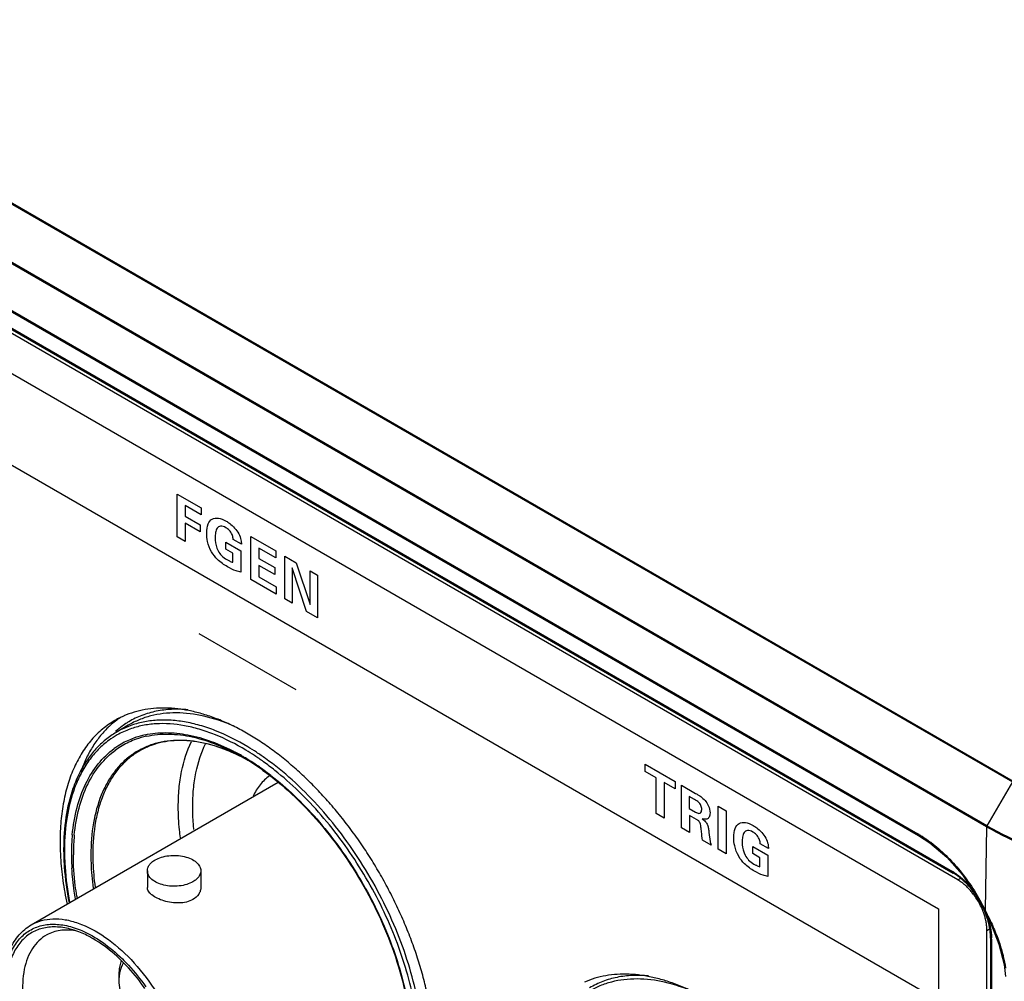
# Model space of a CAD drawing. Header units: inches. Extents: x 0 to 34, y 0 to 22.
# Tile 128 of 136: x 26.8 to 27.8, y 14.7 to 15.7. Entities that reach past the tile are written whole.
import ezdxf

# ---------------------------------------------------------------- set-up
doc = ezdxf.new("R2010")
doc.units = ezdxf.units.IN
doc.header["$LTSCALE"] = 1.87
doc.header["$MEASUREMENT"] = 0
doc.layers.get('0').update_dxf_attribs({"linetype": 'CONTINUOUS'})
doc.layers.add('02___PRT_ALL_AXES', color=7, linetype='CONTINUOUS')
doc.layers.add('SURFACES', color=7, linetype='CONTINUOUS')

msp = doc.modelspace()

# ---------------------------------------------------------------- linework, layer by layer
at = {"color": 7, "linetype": 'CONTINUOUS'}
for p, q in [((21.90774, 18.322), (27.84744, 14.89249)), ((21.90848, 18.32278), (27.84818, 14.89327)), ((27.81914, 14.84356), (21.87945, 18.27306)), ((27.81946, 14.8446), (21.87976, 18.2741)), ((21.95293, 18.17956), (27.74414, 14.83579)), ((21.95371, 18.17779), (27.74496, 14.834)), ((21.98547, 18.14138), (27.78198, 14.79455)), ((21.98625, 18.13967), (27.78276, 14.79284)), ((27.78781, 14.78538), (21.99131, 18.13221)), ((26.88074, 14.95448), (26.86753, 14.94667)), ((26.77452, 14.73617), (27.0446, 14.89211)), ((27.84744, 14.89249), (27.81946, 14.8446)), ((27.81914, 14.84356), (27.81774, 14.75235)), ((27.81914, 14.84356), (27.81946, 14.8446)), ((27.74496, 14.834), (27.75724, 14.82595)), ((26.90156, 14.79533), (26.90156, 14.77722)), ((26.96002, 14.79533), (26.96002, 14.77722)), ((27.78781, 14.78538), (27.79052, 14.78694)), ((27.80787, 14.76884), (27.81673, 14.75267)), ((27.8174, 14.75293), (27.81673, 14.75267)), ((27.81673, 14.75267), (27.81709, 14.75197)), ((27.81777, 14.75222), (27.81709, 14.75197)), ((27.8174, 14.75293), (27.81777, 14.75222)), ((27.81963, 14.73026), (27.82234, 14.73182)), ((27.81963, 13.1014), (27.81963, 14.73026)), ((27.82357, 14.72215), (27.82357, 13.09329)), ((27.82467, 14.72062), (27.82467, 13.09176)), ((27.83265, 14.71528), (27.83828, 14.69302)), ((27.83828, 14.69302), (27.83998, 14.67977))]:
    msp.add_line(p, q, dxfattribs=at)
at = {"color": 40, "linetype": 'CONTINUOUS'}
for p, q in [((23.16654, 17.40993), (27.7666, 14.75391)), ((27.7666, 14.65349), (23.16654, 17.30951)), ((26.93433, 15.20708), (26.96041, 15.19202)), ((26.93433, 15.16042), (26.93433, 15.20708)), ((26.96041, 15.18452), (26.943, 15.19457)), ((26.943, 15.19457), (26.943, 15.18307)), ((26.96041, 15.19202), (26.96041, 15.18452)), ((26.943, 15.18307), (26.95924, 15.17369)), ((26.95924, 15.16595), (26.943, 15.17532)), ((26.943, 15.17532), (26.943, 15.15541)), ((26.95924, 15.17369), (26.95924, 15.16595)), ((26.943, 15.15541), (26.93433, 15.16042)), ((27.01488, 15.16063), (27.04197, 15.14499)), ((27.01488, 15.11391), (27.01488, 15.16063)), ((26.98734, 15.1547), (27.00385, 15.14516)), ((26.98734, 15.14694), (26.98734, 15.1547)), ((27.00441, 15.15233), (26.9954, 15.15753)), ((26.99518, 15.14241), (26.98734, 15.14694)), ((26.99518, 15.13259), (26.99518, 15.14241)), ((27.00385, 15.14516), (27.00385, 15.12183)), ((27.04197, 15.13737), (27.02356, 15.148)), ((27.02356, 15.148), (27.02356, 15.13688)), ((27.04197, 15.14499), (27.04197, 15.13737)), ((27.05177, 15.13934), (27.06431, 15.1321)), ((27.05177, 15.09261), (27.05177, 15.13934)), ((27.02356, 15.13688), (27.0408, 15.12693)), ((27.0408, 15.1193), (27.02356, 15.12926)), ((27.02356, 15.12926), (27.02356, 15.11666)), ((27.0408, 15.12693), (27.0408, 15.1193)), ((27.05994, 15.12667), (27.05994, 15.08789)), ((27.07562, 15.07884), (27.05994, 15.12667)), ((27.06431, 15.1321), (27.07948, 15.08656)), ((27.02356, 15.11666), (27.04259, 15.10567)), ((27.07948, 15.12334), (27.08753, 15.11869)), ((27.07948, 15.08656), (27.07948, 15.12334)), ((27.08753, 15.11869), (27.08753, 15.07196)), ((27.04259, 15.09791), (27.01488, 15.11391)), ((27.04259, 15.10567), (27.04259, 15.09791)), ((27.05994, 15.08789), (27.05177, 15.09261)), ((27.08753, 15.07196), (27.07562, 15.07884)), ((26.95785, 15.05462), (27.06391, 14.99338)), ((27.44595, 14.91174), (27.47875, 14.8928)), ((27.44595, 14.90399), (27.44595, 14.91174)), ((27.45798, 14.89704), (27.44595, 14.90399)), ((27.45798, 14.85807), (27.45798, 14.89704)), ((27.47875, 14.88505), (27.46672, 14.892)), ((27.46672, 14.892), (27.46672, 14.85303)), ((27.47875, 14.8928), (27.47875, 14.88505)), ((27.48553, 14.88889), (27.50103, 14.87994)), ((27.48553, 14.84217), (27.48553, 14.88889)), ((27.49991, 14.87322), (27.49409, 14.87658)), ((27.49409, 14.87658), (27.49409, 14.86353)), ((27.46672, 14.85303), (27.45798, 14.85807)), ((27.49409, 14.86353), (27.50109, 14.85949)), ((27.52566, 14.86584), (27.53434, 14.86083)), ((27.52566, 14.81899), (27.52566, 14.86584)), ((27.53434, 14.86083), (27.53434, 14.81398)), ((27.50198, 14.85153), (27.49437, 14.85593)), ((27.49437, 14.85593), (27.49437, 14.83706)), ((27.49437, 14.83706), (27.48553, 14.84217)), ((27.51564, 14.83719), (27.51687, 14.82743)), ((27.5181, 14.82336), (27.50853, 14.82888)), ((27.53434, 14.81398), (27.52566, 14.81899)), ((27.56361, 14.82196), (27.58013, 14.81243)), ((27.56361, 14.8142), (27.56361, 14.82196)), ((27.58069, 14.81959), (27.57168, 14.8248)), ((27.57146, 14.80968), (27.56361, 14.8142)), ((27.57146, 14.79985), (27.57146, 14.80968)), ((27.58013, 14.81243), (27.58013, 14.7891)), ((27.7666, 14.75391), (27.7666, 14.65349))]:
    msp.add_line(p, q, dxfattribs=at)
at = {"color": 7, "linetype": 'CONTINUOUS'}
for points in [[(27.75724, 14.82595), (27.77561, 14.81019), (27.79273, 14.79089), (27.80787, 14.76884)], [(27.81709, 14.75197), (27.82389, 14.73789), (27.83265, 14.71528)]]:
    msp.add_lwpolyline(points, dxfattribs=at)
for centre, radius, start, end in [((26.9291, 14.87756), 0.0938, 121.98138, 126.05162), ((26.92897, 14.87776), 0.09356, 120.64838, 121.97876), ((26.91359, 14.86398), 0.09165, 119.38948, 126.06063), ((26.93001, 14.87632), 0.09534, 126.05752, 131.48509), ((26.91466, 14.86698), 0.09258, 118.50082, 120.60339), ((26.91414, 14.86288), 0.09288, 109.87994, 119.35197), ((26.91516, 14.86599), 0.09369, 111.32718, 118.48181), ((26.91898, 14.85312), 0.09303, 102.38253, 109.17197), ((26.91722, 14.85771), 0.0881, 120.08951, 126.03891), ((26.91746, 14.85724), 0.08863, 110.15631, 120.07586), ((26.91879, 14.85639), 0.08791, 109.63995, 120.69613), ((26.91832, 14.85511), 0.09093, 109.18526, 110.19742), ((26.92025, 14.85247), 0.0921, 102.33473, 109.67604), ((26.91854, 14.85685), 0.08739, 120.71039, 125.98368), ((26.9343, 14.85502), 0.08245, 118.76778, 122.67483), ((26.91171, 14.73679), 0.20525, 62.85174, 66.33693), ((26.88539, 14.71392), 0.23911, 60.46353, 62.00876), ((26.86527, 14.68843), 0.27888, 56.59153, 58.92454), ((26.86596, 14.68963), 0.28172, 56.62643, 58.9356), ((26.85548, 14.67383), 0.30068, 54.33126, 56.61449), ((26.8811, 14.70628), 0.24788, 59.90034, 60.47174), ((26.90723, 14.72775), 0.21534, 61.80644, 63.3285), ((26.90475, 14.72316), 0.22056, 61.38686, 62.85895), ((26.8791, 14.70283), 0.25186, 59.41587, 59.90057), ((26.88037, 14.70258), 0.25057, 59.11973, 60.00123), ((26.87552, 14.69679), 0.25889, 57.78413, 59.41316), ((26.87795, 14.69852), 0.25529, 58.75132, 59.12133), ((26.87533, 14.69421), 0.26034, 57.60602, 58.75005), ((26.87089, 14.68936), 0.26764, 57.41184, 57.79345), ((26.86685, 14.68093), 0.2761, 54.30045, 57.59784), ((26.86659, 14.68267), 0.2756, 55.418, 57.40747), ((26.85491, 14.67283), 0.29761, 54.31901, 56.58008), ((26.84083, 14.65345), 0.32156, 51.49484, 54.29372), ((26.85956, 14.67237), 0.28807, 54.36637, 55.43044), ((26.85578, 14.66707), 0.29457, 54.01455, 54.36984), ((26.85061, 14.65998), 0.30335, 52.20599, 54.01061), ((27.04668, 14.81366), 0.22813, 174.75927, 178.8609), ((27.05297, 14.81288), 0.23229, 175.44582, 180.02311), ((27.03365, 14.81414), 0.21293, 174.57982, 175.37324), ((27.68056, 14.72569), 0.12715, 59.28848, 59.99732), ((27.66566, 14.70332), 0.15404, 52.90655, 53.13216), ((27.07068, 14.81892), 0.26063, 180.00021, 180.2704), ((27.07635, 14.81895), 0.2663, 180.27221, 181.46623), ((27.0664, 14.81769), 0.25547, 179.73462, 180.00015), ((27.07182, 14.8177), 0.26089, 180.00213, 181.21702), ((27.06176, 14.8133), 0.2432, 178.8463, 180.00144), ((27.07451, 14.81336), 0.25596, 180.01586, 181.926), ((27.08855, 14.81384), 0.27, 181.92867, 183.29653), ((27.75318, 14.74468), 0.0576, 58.45664, 59.99141), ((27.74279, 14.72829), 0.07603, 46.40339, 50.84803), ((27.14482, 14.81924), 0.32449, 189.17231, 189.4943), ((27.72448, 14.71207), 0.10056, 24.77925, 35.19178), ((27.60952, 14.64886), 0.23252, 26.61539, 27.24176), ((27.57454, 14.62626), 0.27325, 24.36925, 27.40177), ((27.61072, 14.64947), 0.23118, 26.42472, 26.61499), ((27.57039, 14.62299), 0.2791, 24.55003, 27.58237), ((26.79532, 14.64807), 0.0864, 71.49011, 75.32542), ((27.76712, 14.72061), 0.05755, 0.00703, 1.54276)]:
    msp.add_arc(centre, radius, start, end, dxfattribs=at)
at = {"color": 40, "linetype": 'CONTINUOUS'}
for points, knots in [([(26.96652, 15.16445), (26.96652, 15.16815), (26.96734, 15.17464), (26.97201, 15.18064), (26.97928, 15.18155), (26.98486, 15.17926), (26.98773, 15.1776)], [0, 0, 0, 0, 0.2800875, 0.5185304, 0.7493606, 1, 1, 1, 1]), ([(26.98751, 15.17043), (26.98544, 15.17162), (26.98144, 15.17298), (26.97755, 15.17015), (26.97598, 15.16524), (26.9757, 15.16142), (26.9757, 15.15947)], [0, 0, 0, 0, 0.2841833, 0.5254054, 0.7684245, 1, 1, 1, 1]), ([(26.99428, 15.1629), (26.99354, 15.16469), (26.99127, 15.1679), (26.98868, 15.16975), (26.98751, 15.17043)], [0, 0, 0, 0, 0.5438294, 1, 1, 1, 1]), ([(26.98773, 15.1776), (26.98903, 15.17685), (26.99395, 15.17365), (26.99908, 15.16834), (27.0015, 15.16377)], [0, 0, 0, 0, 0.2623963, 1, 1, 1, 1]), ([(26.97189, 15.1439), (26.96979, 15.14747), (26.96709, 15.15489), (26.96652, 15.16154), (26.96652, 15.16445)], [0, 0, 0, 0, 0.5378811, 1, 1, 1, 1]), ([(26.9757, 15.15947), (26.9757, 15.15855), (26.97585, 15.15409), (26.977, 15.14874), (26.97906, 15.145)], [0, 0, 0, 0, 0.2099558, 1, 1, 1, 1]), ([(26.9954, 15.15753), (26.99538, 15.15788), (26.99532, 15.15955), (26.99489, 15.16145), (26.99428, 15.1629)], [0, 0, 0, 0, 0.2042416, 1, 1, 1, 1]), ([(27.0015, 15.16377), (27.00263, 15.16162), (27.00415, 15.15752), (27.00438, 15.15386), (27.00441, 15.15233)], [0, 0, 0, 0, 0.5688879, 1, 1, 1, 1]), ([(26.98908, 15.12778), (26.98542, 15.12989), (26.97916, 15.13402), (26.97365, 15.14088), (26.97189, 15.1439)], [0, 0, 0, 0, 0.5968447, 1, 1, 1, 1]), ([(26.97906, 15.145), (26.98006, 15.14313), (26.98304, 15.13903), (26.98661, 15.13663), (26.98857, 15.1355)], [0, 0, 0, 0, 0.4345137, 1, 1, 1, 1]), ([(26.98857, 15.1355), (26.98946, 15.13499), (26.99168, 15.13374), (26.9939, 15.13289), (26.99518, 15.13259)], [0, 0, 0, 0, 0.4003625, 1, 1, 1, 1]), ([(27.00385, 15.12183), (27.00212, 15.12216), (26.99729, 15.12337), (26.99225, 15.12595), (26.98908, 15.12778)], [0, 0, 0, 0, 0.3653233, 1, 1, 1, 1]), ([(27.50103, 14.87994), (27.50214, 14.87931), (27.5063, 14.87699), (27.51093, 14.8734), (27.51328, 14.8697)], [0, 0, 0, 0, 0.2644546, 1, 1, 1, 1]), ([(27.50562, 14.86882), (27.50529, 14.86928), (27.50351, 14.87133), (27.50146, 14.87232), (27.49991, 14.87322)], [0, 0, 0, 0, 0.2057087, 1, 1, 1, 1]), ([(27.50775, 14.86236), (27.50775, 14.86306), (27.50758, 14.86513), (27.50655, 14.86759), (27.50562, 14.86882)], [0, 0, 0, 0, 0.3518392, 1, 1, 1, 1]), ([(27.51328, 14.8697), (27.51389, 14.86875), (27.51587, 14.86513), (27.51682, 14.8611), (27.51682, 14.85867)], [0, 0, 0, 0, 0.2751572, 1, 1, 1, 1]), ([(27.50109, 14.85949), (27.50139, 14.85931), (27.50291, 14.85844), (27.50455, 14.8579), (27.50551, 14.85823)], [0, 0, 0, 0, 0.2000317, 1, 1, 1, 1]), ([(27.50551, 14.85823), (27.50572, 14.85828), (27.50707, 14.85883), (27.50775, 14.86063), (27.50775, 14.86236)], [0, 0, 0, 0, 0.1513918, 1, 1, 1, 1]), ([(27.51682, 14.85867), (27.51682, 14.85684), (27.51626, 14.85375), (27.5131, 14.85132), (27.51012, 14.85169), (27.50836, 14.85212)], [0, 0, 0, 0, 0.3395232, 0.610393, 1, 1, 1, 1]), ([(27.50635, 14.84636), (27.50605, 14.84755), (27.50462, 14.85006), (27.5028, 14.85106), (27.50198, 14.85153)], [0, 0, 0, 0, 0.5320609, 1, 1, 1, 1]), ([(27.50836, 14.85212), (27.5096, 14.85127), (27.51184, 14.84952), (27.51428, 14.84545), (27.51518, 14.84136), (27.51547, 14.83867), (27.51564, 14.83719)], [0, 0, 0, 0, 0.2828984, 0.4963916, 0.7240144, 1, 1, 1, 1]), ([(27.5428, 14.83171), (27.5428, 14.83541), (27.54362, 14.84191), (27.54829, 14.8479), (27.55556, 14.84881), (27.56114, 14.84652), (27.56401, 14.84486)], [0, 0, 0, 0, 0.2800875, 0.5185304, 0.7493606, 1, 1, 1, 1]), ([(27.50853, 14.82888), (27.5081, 14.83191), (27.50769, 14.83661), (27.50693, 14.84244), (27.50664, 14.84525), (27.50635, 14.84636)], [0, 0, 0, 0, 0.5167067, 0.8175517, 1, 1, 1, 1]), ([(27.56379, 14.83769), (27.56172, 14.83888), (27.55772, 14.84024), (27.55383, 14.83742), (27.55226, 14.8325), (27.55198, 14.82868), (27.55198, 14.82674)], [0, 0, 0, 0, 0.2841833, 0.5254054, 0.7684245, 1, 1, 1, 1]), ([(27.57056, 14.83016), (27.56982, 14.83196), (27.56755, 14.83516), (27.56496, 14.83702), (27.56379, 14.83769)], [0, 0, 0, 0, 0.5438057, 1, 1, 1, 1]), ([(27.56401, 14.84486), (27.56531, 14.84411), (27.57023, 14.84091), (27.57536, 14.83561), (27.57778, 14.83103)], [0, 0, 0, 0, 0.2623963, 1, 1, 1, 1]), ([(27.51687, 14.82743), (27.51696, 14.82695), (27.51723, 14.82561), (27.51773, 14.82422), (27.5181, 14.82336)], [0, 0, 0, 0, 0.3655867, 1, 1, 1, 1]), ([(27.54817, 14.81116), (27.54607, 14.81474), (27.54337, 14.82216), (27.5428, 14.8288), (27.5428, 14.83171)], [0, 0, 0, 0, 0.5378811, 1, 1, 1, 1]), ([(27.55198, 14.82674), (27.55198, 14.82581), (27.55213, 14.82135), (27.55328, 14.816), (27.55534, 14.81227)], [0, 0, 0, 0, 0.2099558, 1, 1, 1, 1]), ([(27.57168, 14.8248), (27.57166, 14.82514), (27.5716, 14.82681), (27.57117, 14.82871), (27.57056, 14.83016)], [0, 0, 0, 0, 0.2042308, 1, 1, 1, 1]), ([(27.57778, 14.83103), (27.57891, 14.82888), (27.58043, 14.82478), (27.58066, 14.82112), (27.58069, 14.81959)], [0, 0, 0, 0, 0.5688879, 1, 1, 1, 1]), ([(27.56536, 14.79504), (27.5617, 14.79715), (27.55544, 14.80128), (27.54993, 14.80815), (27.54817, 14.81116)], [0, 0, 0, 0, 0.5968447, 1, 1, 1, 1]), ([(27.55534, 14.81227), (27.55634, 14.81039), (27.55932, 14.80629), (27.56289, 14.80389), (27.56484, 14.80276)], [0, 0, 0, 0, 0.4345363, 1, 1, 1, 1]), ([(27.56484, 14.80276), (27.56574, 14.80225), (27.56796, 14.80101), (27.57018, 14.80016), (27.57146, 14.79985)], [0, 0, 0, 0, 0.4003824, 1, 1, 1, 1]), ([(27.58013, 14.7891), (27.5784, 14.78943), (27.57357, 14.79064), (27.56853, 14.79321), (27.56536, 14.79504)], [0, 0, 0, 0, 0.3653352, 1, 1, 1, 1])]:
    msp.add_open_spline(points, degree=3, knots=knots, dxfattribs=at)
at = {"color": 7, "linetype": 'CONTINUOUS'}
for points, knots in [([(26.99508, 14.95397), (26.98484, 14.95834), (26.96458, 14.9652), (26.93855, 14.96856), (26.91906, 14.96751), (26.90541, 14.96499), (26.89256, 14.96073), (26.88455, 14.95674), (26.88074, 14.95448)], [0, 0, 0, 0, 0.2817313, 0.5380243, 0.6583375, 0.7745752, 0.8879857, 1, 1, 1, 1]), ([(26.94584, 14.97137), (26.93997, 14.97192), (26.9284, 14.97225), (26.91149, 14.97023), (26.89564, 14.96568), (26.88587, 14.96098), (26.88127, 14.95825)], [0, 0, 0, 0, 0.2642737, 0.5166013, 0.7604349, 1, 1, 1, 1]), ([(27.01133, 14.93095), (27.00012, 14.9377), (26.98293, 14.94644), (26.9593, 14.95452), (26.94238, 14.95844), (26.92597, 14.96033), (26.91018, 14.96016), (26.89516, 14.95793), (26.88563, 14.95504), (26.88109, 14.95326)], [0, 0, 0, 0, 0.2872391, 0.4206354, 0.5473121, 0.6676924, 0.7825294, 0.8928605, 1, 1, 1, 1]), ([(27.00922, 14.92729), (26.99835, 14.93384), (26.98168, 14.94234), (26.95877, 14.9503), (26.93742, 14.95543), (26.9163, 14.95701), (26.89636, 14.95443), (26.88703, 14.95183), (26.88256, 14.95022)], [0, 0, 0, 0, 0.2867561, 0.4201412, 0.5469434, 0.7822114, 0.8927667, 1, 1, 1, 1]), ([(26.86753, 14.94667), (26.86343, 14.94424), (26.85552, 14.93871), (26.84492, 14.92864), (26.83562, 14.91687), (26.83044, 14.90814), (26.82808, 14.90357)], [0, 0, 0, 0, 0.241636, 0.486929, 0.738826, 1, 1, 1, 1]), ([(26.89904, 14.94398), (26.90645, 14.94562), (26.92225, 14.94717), (26.9468, 14.94456), (26.9724, 14.9372), (26.98918, 14.92955), (26.99762, 14.92507)], [0, 0, 0, 0, 0.2225432, 0.46122, 0.7198482, 1, 1, 1, 1]), ([(26.90058, 14.94244), (26.90846, 14.94417), (26.92535, 14.94568), (26.95158, 14.94232), (26.97888, 14.93361), (26.9967, 14.92475), (27.00565, 14.91958)], [0, 0, 0, 0, 0.2204969, 0.4584162, 0.7177834, 1, 1, 1, 1]), ([(26.85965, 14.93807), (26.85549, 14.93504), (26.84757, 14.92819), (26.83729, 14.91594), (26.8286, 14.90176), (26.82404, 14.89139), (26.82202, 14.88597)], [0, 0, 0, 0, 0.2365853, 0.4799206, 0.7334632, 1, 1, 1, 1]), ([(26.99409, 14.92478), (26.98411, 14.92915), (26.96436, 14.93589), (26.93893, 14.93871), (26.92009, 14.93694), (26.90703, 14.93376), (26.89486, 14.92873), (26.88743, 14.92417), (26.88393, 14.92163)], [0, 0, 0, 0, 0.2834754, 0.5391264, 0.6587032, 0.7742704, 0.8874418, 1, 1, 1, 1]), ([(27.00389, 14.92018), (26.99415, 14.92507), (26.97489, 14.93296), (26.94989, 14.93779), (26.93115, 14.93787), (26.91811, 14.93616), (26.90586, 14.93272), (26.89823, 14.92927), (26.89462, 14.92729)], [0, 0, 0, 0, 0.2873778, 0.5457207, 0.6655413, 0.780317, 0.8913284, 1, 1, 1, 1]), ([(26.9354, 14.8654), (26.9354, 14.87204), (26.93596, 14.88496), (26.93938, 14.90914), (26.94472, 14.92634), (26.94969, 14.9367)], [0, 0, 0, 0, 0.2717369, 0.5292278, 1, 1, 1, 1]), ([(26.95117, 14.86533), (26.95117, 14.87175), (26.95172, 14.88427), (26.95509, 14.90764), (26.96034, 14.92426), (26.96523, 14.93423)], [0, 0, 0, 0, 0.272035, 0.5296408, 1, 1, 1, 1]), ([(26.81951, 14.83449), (26.82045, 14.8446), (26.82362, 14.86387), (26.83304, 14.89038), (26.84677, 14.91256), (26.85887, 14.92422), (26.86538, 14.92895)], [0, 0, 0, 0, 0.281874, 0.5394401, 0.776499, 1, 1, 1, 1]), ([(26.82167, 14.83426), (26.82261, 14.84424), (26.82579, 14.86328), (26.83515, 14.88947), (26.84877, 14.91137), (26.86075, 14.92289), (26.8672, 14.92757)], [0, 0, 0, 0, 0.2817666, 0.5392863, 0.7763831, 1, 1, 1, 1]), ([(26.88979, 14.92442), (26.88597, 14.92197), (26.87866, 14.91637), (26.86903, 14.90617), (26.86075, 14.89424), (26.85391, 14.88069), (26.84853, 14.86564), (26.84327, 14.84319), (26.84189, 14.82539), (26.84189, 14.81327)], [0, 0, 0, 0, 0.1078497, 0.2181106, 0.33242, 0.4521487, 0.5783301, 0.7116785, 1, 1, 1, 1]), ([(26.88393, 14.92163), (26.88039, 14.91906), (26.87362, 14.91328), (26.86475, 14.90302), (26.85713, 14.89119), (26.84853, 14.87302), (26.84145, 14.84667), (26.83981, 14.82444), (26.83981, 14.81278)], [0, 0, 0, 0, 0.1077832, 0.2183621, 0.3331589, 0.4533508, 0.7127883, 1, 1, 1, 1]), ([(27.19769, 14.65104), (27.19527, 14.66379), (27.18891, 14.68954), (27.17553, 14.72762), (27.15838, 14.76524), (27.13784, 14.80154), (27.11436, 14.83572), (27.08848, 14.86701), (27.06078, 14.89471), (27.04091, 14.91085), (27.0308, 14.91811)], [0, 0, 0, 0, 0.121004, 0.2468407, 0.3757998, 0.5059394, 0.6352876, 0.7619139, 0.8840083, 1, 1, 1, 1]), ([(26.82808, 14.90357), (26.82503, 14.89766), (26.81824, 14.88158), (26.81154, 14.85311), (26.81005, 14.83062), (26.81005, 14.81892)], [0, 0, 0, 0, 0.2286565, 0.5975647, 1, 1, 1, 1]), ([(27.02797, 14.90514), (27.03906, 14.89718), (27.06078, 14.87918), (27.09059, 14.84792), (27.11786, 14.81239), (27.14176, 14.77368), (27.16157, 14.73293), (27.17671, 14.69138), (27.18673, 14.65025), (27.1899, 14.62291), (27.19044, 14.60965)], [0, 0, 0, 0, 0.117986, 0.2428632, 0.3724002, 0.5040598, 0.6351679, 0.763061, 0.8853596, 1, 1, 1, 1]), ([(27.19164, 14.6597), (27.18912, 14.67128), (27.18286, 14.69461), (27.16601, 14.74092), (27.13757, 14.79666), (27.10093, 14.84709), (27.06768, 14.88235), (27.05003, 14.89793), (27.04103, 14.90509)], [0, 0, 0, 0, 0.1213603, 0.2468788, 0.5041978, 0.7593181, 0.8821997, 1, 1, 1, 1]), ([(27.03499, 14.89916), (27.03126, 14.89639), (27.02434, 14.88959), (27.01929, 14.88134), (27.01716, 14.87689)], [0, 0, 0, 0, 0.4850589, 1, 1, 1, 1]), ([(27.03651, 14.89969), (27.04545, 14.89277), (27.06298, 14.8776), (27.08742, 14.85204), (27.11024, 14.82356), (27.13784, 14.78249), (27.16032, 14.73827), (27.17671, 14.69249), (27.18268, 14.66945), (27.18504, 14.65802)], [0, 0, 0, 0, 0.1173778, 0.240112, 0.3667572, 0.4956975, 0.7533746, 0.8788816, 1, 1, 1, 1]), ([(26.82202, 14.88597), (26.81824, 14.8758), (26.81266, 14.85357), (26.81099, 14.83078), (26.81093, 14.81888)], [0, 0, 0, 0, 0.4766621, 1, 1, 1, 1]), ([(26.93772, 14.83144), (26.93734, 14.83434), (26.93602, 14.84561), (26.9354, 14.85697), (26.9354, 14.8654)], [0, 0, 0, 0, 0.2572424, 1, 1, 1, 1]), ([(26.95251, 14.84032), (26.95229, 14.84244), (26.95152, 14.85076), (26.95117, 14.85911), (26.95117, 14.86533)], [0, 0, 0, 0, 0.2558449, 1, 1, 1, 1]), ([(28.23803, 14.84357), (28.23095, 14.83949), (28.21626, 14.83162), (28.19309, 14.82107), (28.16843, 14.81175), (28.13326, 14.801), (28.08655, 14.79157), (28.02857, 14.78782), (27.97058, 14.79157), (27.92389, 14.80101), (27.88872, 14.81175), (27.86408, 14.82108), (27.84091, 14.83162), (27.82622, 14.83949), (27.81914, 14.84357)], [0, 0, 0, 0, 0.0560211, 0.1141722, 0.1744038, 0.2366319, 0.3661828, 0.5000542, 0.633905, 0.7634183, 0.8256282, 0.8858417, 0.9439796, 1, 1, 1, 1]), ([(28.23771, 14.8446), (28.23064, 14.84053), (28.21597, 14.83267), (28.19284, 14.82214), (28.16822, 14.81283), (28.1331, 14.8021), (28.08646, 14.79267), (28.02856, 14.78893), (27.97067, 14.79268), (27.92404, 14.80211), (27.88893, 14.81283), (27.86432, 14.82215), (27.84119, 14.83267), (27.82653, 14.84053), (27.81946, 14.8446)], [0, 0, 0, 0, 0.0560216, 0.1141734, 0.1744048, 0.2366315, 0.3661827, 0.5000553, 0.6339071, 0.7634197, 0.8256289, 0.8858417, 0.943979, 1, 1, 1, 1]), ([(27.74414, 14.83579), (27.74413, 14.83543), (27.7442, 14.83488), (27.74455, 14.8343), (27.74479, 14.8341), (27.74491, 14.83402)], [0, 0, 0, 0, 0.5490341, 0.782577, 1, 1, 1, 1]), ([(27.74549, 14.835), (27.74656, 14.83437), (27.75086, 14.83172), (27.75502, 14.82884), (27.75808, 14.82655)], [0, 0, 0, 0, 0.2443498, 1, 1, 1, 1]), ([(27.75856, 14.82618), (27.76432, 14.82183), (27.77554, 14.81205), (27.79082, 14.79519), (27.80462, 14.77614), (27.81259, 14.7624), (27.81625, 14.7553)], [0, 0, 0, 0, 0.2352048, 0.4833436, 0.7399276, 1, 1, 1, 1]), ([(26.81014, 14.81214), (26.81024, 14.80794), (26.81109, 14.79056), (26.81346, 14.77326), (26.81597, 14.76029)], [0, 0, 0, 0, 0.2413299, 1, 1, 1, 1]), ([(26.81099, 14.81216), (26.81107, 14.80799), (26.81185, 14.79068), (26.81416, 14.77345), (26.81662, 14.76053)], [0, 0, 0, 0, 0.2410087, 1, 1, 1, 1]), ([(26.82448, 14.76752), (26.82385, 14.77138), (26.82171, 14.78638), (26.82067, 14.80155), (26.82067, 14.81278)], [0, 0, 0, 0, 0.2586606, 1, 1, 1, 1]), ([(26.83981, 14.81278), (26.83981, 14.80983), (26.84004, 14.79765), (26.84116, 14.7855), (26.84244, 14.77636)], [0, 0, 0, 0, 0.2422944, 1, 1, 1, 1]), ([(26.84189, 14.81327), (26.84189, 14.81037), (26.84212, 14.79842), (26.8432, 14.7865), (26.84443, 14.77753)], [0, 0, 0, 0, 0.2423946, 1, 1, 1, 1]), ([(26.90156, 14.79533), (26.90156, 14.79644), (26.90197, 14.79876), (26.90373, 14.802), (26.90651, 14.80492), (26.90884, 14.80652), (26.91012, 14.80726)], [0, 0, 0, 0, 0.217785, 0.4509313, 0.7102656, 1, 1, 1, 1]), ([(26.91012, 14.80726), (26.91228, 14.80851), (26.91718, 14.81054), (26.92517, 14.81213), (26.93361, 14.81237), (26.94183, 14.81121), (26.94916, 14.80876), (26.95503, 14.80519), (26.959, 14.80066), (26.96002, 14.79702), (26.96002, 14.79533)], [0, 0, 0, 0, 0.1288328, 0.2705697, 0.4178835, 0.5623826, 0.6961976, 0.8135881, 0.9130617, 1, 1, 1, 1]), ([(26.8229, 14.76456), (26.82241, 14.76742), (26.82065, 14.77861), (26.81948, 14.7899), (26.81899, 14.79832)], [0, 0, 0, 0, 0.2558762, 1, 1, 1, 1]), ([(26.95146, 14.7834), (26.94929, 14.78215), (26.9444, 14.78012), (26.93641, 14.77853), (26.92796, 14.77829), (26.91975, 14.77945), (26.91242, 14.7819), (26.90655, 14.78547), (26.90257, 14.79), (26.90156, 14.79364), (26.90156, 14.79533)], [0, 0, 0, 0, 0.1288328, 0.2705697, 0.4178835, 0.5623826, 0.6961976, 0.8135881, 0.9130617, 1, 1, 1, 1]), ([(26.96002, 14.79533), (26.96002, 14.79422), (26.95961, 14.7919), (26.95785, 14.78866), (26.95507, 14.78574), (26.95274, 14.78414), (26.95146, 14.7834)], [0, 0, 0, 0, 0.217785, 0.4509313, 0.7102656, 1, 1, 1, 1]), ([(27.78198, 14.79455), (27.78198, 14.7942), (27.78207, 14.79353), (27.7825, 14.79298), (27.78276, 14.79284)], [0, 0, 0, 0, 0.5500774, 1, 1, 1, 1]), ([(27.79079, 14.78725), (27.79014, 14.78779), (27.78757, 14.7898), (27.78485, 14.79163), (27.78276, 14.79284)], [0, 0, 0, 0, 0.259805, 1, 1, 1, 1]), ([(27.78331, 14.79376), (27.78431, 14.79315), (27.78842, 14.79045), (27.79223, 14.7873), (27.79495, 14.78473)], [0, 0, 0, 0, 0.239005, 1, 1, 1, 1]), ([(27.81269, 14.75718), (27.8112, 14.76019), (27.80868, 14.76456), (27.8048, 14.76998), (27.80169, 14.77377), (27.7984, 14.77725), (27.79498, 14.78037), (27.79147, 14.7831), (27.78904, 14.78467), (27.78781, 14.78538)], [0, 0, 0, 0, 0.2644612, 0.3956563, 0.5246686, 0.6504779, 0.7721512, 0.8888767, 1, 1, 1, 1]), ([(27.79495, 14.78473), (27.79584, 14.7839), (27.79939, 14.78039), (27.80264, 14.77658), (27.80493, 14.77358)], [0, 0, 0, 0, 0.2442986, 1, 1, 1, 1]), ([(27.80666, 14.77002), (27.80579, 14.77125), (27.8023, 14.77596), (27.79838, 14.78035), (27.79522, 14.78336)], [0, 0, 0, 0, 0.2562722, 1, 1, 1, 1]), ([(26.95146, 14.76403), (26.94699, 14.76145), (26.93874, 14.75976), (26.92793, 14.76044), (26.91975, 14.76224), (26.9125, 14.76502), (26.9074, 14.76806), (26.90437, 14.77083), (26.90278, 14.77289), (26.90179, 14.77502), (26.90156, 14.77651), (26.90156, 14.77722)], [0, 0, 0, 0, 0.2706112, 0.4203843, 0.5692897, 0.7077888, 0.8269377, 0.8776769, 0.9225598, 0.9626641, 1, 1, 1, 1]), ([(26.96002, 14.77722), (26.96002, 14.77595), (26.95963, 14.77335), (26.95728, 14.76836), (26.95395, 14.76547), (26.95146, 14.76403)], [0, 0, 0, 0, 0.2322393, 0.4726229, 1, 1, 1, 1]), ([(27.81648, 14.74802), (27.81622, 14.7488), (27.81512, 14.75191), (27.81379, 14.75495), (27.81269, 14.75718)], [0, 0, 0, 0, 0.246672, 1, 1, 1, 1]), ([(27.8216, 14.73766), (27.82126, 14.73904), (27.81974, 14.74469), (27.81764, 14.75019), (27.81578, 14.75421)], [0, 0, 0, 0, 0.2429853, 1, 1, 1, 1]), ([(27.81807, 14.75075), (27.81854, 14.74962), (27.8203, 14.74516), (27.82173, 14.74057), (27.82257, 14.73709)], [0, 0, 0, 0, 0.2550682, 1, 1, 1, 1]), ([(26.77452, 14.73617), (26.77802, 14.73819), (26.78572, 14.74139), (26.79843, 14.74325), (26.81209, 14.74225), (26.83193, 14.73697), (26.85729, 14.7231), (26.88531, 14.69828), (26.91008, 14.66658), (26.92957, 14.63055), (26.94222, 14.59315), (26.94561, 14.56768), (26.94561, 14.55556)], [0, 0, 0, 0, 0.042859, 0.0874876, 0.1353208, 0.1872853, 0.3045511, 0.4382239, 0.5825724, 0.729729, 0.8713205, 1, 1, 1, 1]), ([(27.81963, 14.73026), (27.81963, 14.73167), (27.81949, 14.73457), (27.81888, 14.73897), (27.81789, 14.74349), (27.81699, 14.74651), (27.81648, 14.74802)], [0, 0, 0, 0, 0.2337784, 0.4793439, 0.7353205, 1, 1, 1, 1]), ([(27.82344, 14.73901), (27.827, 14.73113), (27.83321, 14.71543), (27.83733, 14.69902), (27.83864, 14.69093)], [0, 0, 0, 0, 0.51294, 1, 1, 1, 1]), ([(26.74388, 14.66948), (26.74388, 14.67675), (26.74499, 14.69065), (26.7507, 14.70985), (26.76042, 14.72564), (26.76959, 14.73332), (26.77452, 14.73617)], [0, 0, 0, 0, 0.284403, 0.5418292, 0.7771874, 1, 1, 1, 1]), ([(26.74518, 14.66927), (26.74526, 14.67559), (26.7463, 14.68763), (26.751, 14.7043), (26.75872, 14.71817), (26.76934, 14.72867), (26.78248, 14.73526), (26.7975, 14.73763), (26.81376, 14.73587), (26.82454, 14.73225), (26.82999, 14.72991)], [0, 0, 0, 0, 0.147094, 0.2800191, 0.4004879, 0.5126041, 0.6225567, 0.737144, 0.8618883, 1, 1, 1, 1]), ([(26.8172, 14.73165), (26.81201, 14.733), (26.80177, 14.73463), (26.78673, 14.73314), (26.77341, 14.7275), (26.76247, 14.7179), (26.75434, 14.70487), (26.74918, 14.68897), (26.74703, 14.67073), (26.7479, 14.65068), (26.75175, 14.62943), (26.76081, 14.59998), (26.77839, 14.56461), (26.80662, 14.52834), (26.83002, 14.50923), (26.84226, 14.50216)], [0, 0, 0, 0, 0.0518983, 0.0992845, 0.1442519, 0.1895517, 0.2378381, 0.2909882, 0.3498873, 0.4145548, 0.4843563, 0.5581943, 0.7119584, 0.8632813, 1, 1, 1, 1]), ([(26.82277, 14.72985), (26.81729, 14.73071), (26.80644, 14.73103), (26.79604, 14.72767), (26.79156, 14.7252)], [0, 0, 0, 0, 0.5204293, 1, 1, 1, 1]), ([(26.84226, 14.72107), (26.84065, 14.72201), (26.83437, 14.72545), (26.82777, 14.72832), (26.82275, 14.73)], [0, 0, 0, 0, 0.2605396, 1, 1, 1, 1]), ([(26.82999, 14.72991), (26.83787, 14.72652), (26.85362, 14.71738), (26.86746, 14.70565), (26.87424, 14.699)], [0, 0, 0, 0, 0.4744828, 1, 1, 1, 1]), ([(27.82357, 14.72215), (27.82357, 14.72466), (27.8232, 14.72988), (27.82223, 14.73502), (27.8216, 14.73766)], [0, 0, 0, 0, 0.4814063, 1, 1, 1, 1]), ([(27.82257, 14.73709), (27.82288, 14.73582), (27.82395, 14.7309), (27.82455, 14.72588), (27.82465, 14.72216)], [0, 0, 0, 0, 0.260761, 1, 1, 1, 1]), ([(27.82426, 14.73895), (27.8255, 14.73623), (27.83018, 14.7255), (27.83409, 14.71442), (27.83638, 14.70601)], [0, 0, 0, 0, 0.2550275, 1, 1, 1, 1]), ([(26.79156, 14.7252), (26.78847, 14.72349), (26.78258, 14.71917), (26.77547, 14.71048), (26.77012, 14.69979), (26.76527, 14.68253), (26.76451, 14.65727), (26.77092, 14.62514), (26.78404, 14.59241), (26.80279, 14.56177), (26.82563, 14.53571), (26.84349, 14.52195), (26.8527, 14.51663)], [0, 0, 0, 0, 0.042862, 0.0873811, 0.1350412, 0.1868156, 0.3037708, 0.4373355, 0.5817864, 0.7291899, 0.8710744, 1, 1, 1, 1]), ([(26.87333, 14.69709), (26.87087, 14.69949), (26.86126, 14.70839), (26.85063, 14.71624), (26.84226, 14.72107)], [0, 0, 0, 0, 0.2624983, 1, 1, 1, 1]), ([(27.82467, 14.72062), (27.82436, 14.7208), (27.82383, 14.72121), (27.82357, 14.72186), (27.82357, 14.72215)], [0, 0, 0, 0, 0.5500706, 1, 1, 1, 1]), ([(26.89888, 14.66671), (26.89695, 14.66949), (26.88915, 14.68018), (26.88038, 14.69019), (26.87333, 14.69709)], [0, 0, 0, 0, 0.2553736, 1, 1, 1, 1]), ([(26.87424, 14.699), (26.87655, 14.69674), (26.88578, 14.68722), (26.8941, 14.67683), (26.89984, 14.66863)], [0, 0, 0, 0, 0.2440936, 1, 1, 1, 1]), ([(27.83638, 14.70601), (27.83677, 14.70458), (27.83822, 14.69898), (27.83938, 14.69329), (27.84005, 14.68903)], [0, 0, 0, 0, 0.2545468, 1, 1, 1, 1]), ([(27.49889, 14.66308), (27.48865, 14.66745), (27.4684, 14.6743), (27.44237, 14.67766), (27.42287, 14.67661), (27.40923, 14.67409), (27.39637, 14.66983), (27.38836, 14.66584), (27.38455, 14.66359)], [0, 0, 0, 0, 0.2817313, 0.5380243, 0.6583375, 0.7745752, 0.8879857, 1, 1, 1, 1]), ([(27.44965, 14.68048), (27.44378, 14.68102), (27.43222, 14.68135), (27.4153, 14.67934), (27.39946, 14.67479), (27.38968, 14.67008), (27.38508, 14.66736)], [0, 0, 0, 0, 0.2642737, 0.5166013, 0.7604349, 1, 1, 1, 1])]:
    msp.add_open_spline(points, degree=3, knots=knots, dxfattribs=at)
at = {"layer": '02___PRT_ALL_AXES', "color": 7, "linetype": 'CONTINUOUS'}
for centre, radius, start, end in [((26.9277, 14.88061), 0.09932, 127.87279, 132.14205), ((26.91446, 14.87597), 0.09669, 116.00452, 119.99911), ((26.92656, 14.88208), 0.09745, 124.00478, 127.87513), ((26.91475, 14.87536), 0.09737, 113.63207, 116.00364), ((26.92916, 14.87896), 0.10152, 132.1289, 133.98474), ((27.09137, 14.82726), 0.28521, 180.0154, 183.46579)]:
    msp.add_arc(centre, radius, start, end, dxfattribs=at)
for points, knots in [([(27.21561, 14.59077), (27.21561, 14.59651), (27.21524, 14.60819), (27.21365, 14.62593), (27.21103, 14.64408), (27.20738, 14.66257), (27.20273, 14.68129), (27.1971, 14.70016), (27.19052, 14.71907), (27.18302, 14.73792), (27.17464, 14.75663), (27.16542, 14.7751), (27.15541, 14.79323), (27.14467, 14.81093), (27.13324, 14.8281), (27.12119, 14.84467), (27.10857, 14.86055), (27.09545, 14.87565), (27.0819, 14.88989), (27.06799, 14.90322), (27.05379, 14.91555), (27.03936, 14.92683), (27.02479, 14.93699), (27.01014, 14.94599), (26.9955, 14.95378), (26.98093, 14.96032), (26.96651, 14.96557), (26.95231, 14.96952), (26.9384, 14.97212), (26.92486, 14.97338), (26.91174, 14.97328), (26.89912, 14.97181), (26.88707, 14.96898), (26.87941, 14.96618), (26.87572, 14.96457)], [0, 0, 0, 0, 0.0303781, 0.0617778, 0.0941368, 0.1273795, 0.1614186, 0.196157, 0.2314895, 0.2673043, 0.3034843, 0.3399084, 0.3764531, 0.4129936, 0.4494052, 0.4855645, 0.5213507, 0.556647, 0.5913419, 0.6253307, 0.658517, 0.6908142, 0.7221475, 0.7524555, 0.7816928, 0.8098318, 0.8368654, 0.8628097, 0.8877068, 0.9116269, 0.9346707, 0.9569694, 0.9786837, 1, 1, 1, 1]), ([(26.86611, 14.95971), (26.86374, 14.95834), (26.8591, 14.9554), (26.85253, 14.95038), (26.84633, 14.94479), (26.84054, 14.93863), (26.83515, 14.93191), (26.82847, 14.92212), (26.82122, 14.90851), (26.81449, 14.89047), (26.80966, 14.87071), (26.80676, 14.84942), (26.80615, 14.83472), (26.80615, 14.82718)], [0, 0, 0, 0, 0.0539109, 0.1080802, 0.1627601, 0.2181909, 0.2745966, 0.3321802, 0.451506, 0.5773917, 0.7105786, 0.8514336, 1, 1, 1, 1]), ([(26.85866, 14.95201), (26.85536, 14.94883), (26.8491, 14.94192), (26.84095, 14.93025), (26.83396, 14.91724), (26.83019, 14.90793), (26.8285, 14.9031)], [0, 0, 0, 0, 0.2368415, 0.48116, 0.7350103, 1, 1, 1, 1]), ([(26.80668, 14.81002), (26.80718, 14.8016), (26.80892, 14.78445), (26.81194, 14.76748), (26.81377, 14.75889)], [0, 0, 0, 0, 0.489827, 1, 1, 1, 1]), ([(27.71942, 14.29988), (27.71942, 14.30562), (27.71905, 14.3173), (27.71746, 14.33503), (27.71484, 14.35319), (27.71119, 14.37167), (27.70654, 14.3904), (27.70091, 14.40926), (27.69433, 14.42817), (27.68683, 14.44703), (27.67845, 14.46574), (27.66923, 14.4842), (27.65923, 14.50233), (27.64848, 14.52003), (27.63705, 14.53721), (27.625, 14.55378), (27.61238, 14.56965), (27.59927, 14.58475), (27.58572, 14.599), (27.5718, 14.61232), (27.5576, 14.62466), (27.54317, 14.63593), (27.5286, 14.6461), (27.51396, 14.6551), (27.49931, 14.66289), (27.48475, 14.66942), (27.47033, 14.67468), (27.45612, 14.67862), (27.44222, 14.68123), (27.42867, 14.68248), (27.41555, 14.68238), (27.40294, 14.68091), (27.39089, 14.67809), (27.38322, 14.67529), (27.37953, 14.67367)], [0, 0, 0, 0, 0.0303781, 0.0617778, 0.0941368, 0.1273795, 0.1614186, 0.196157, 0.2314895, 0.2673043, 0.3034843, 0.3399084, 0.3764531, 0.4129936, 0.4494052, 0.4855645, 0.5213507, 0.556647, 0.5913419, 0.6253307, 0.658517, 0.6908142, 0.7221475, 0.7524555, 0.7816928, 0.8098318, 0.8368654, 0.8628097, 0.8877068, 0.9116269, 0.9346707, 0.9569694, 0.9786837, 1, 1, 1, 1])]:
    msp.add_open_spline(points, degree=3, knots=knots, dxfattribs=at)
at = {"layer": 'SURFACES', "color": 7, "linetype": 'CONTINUOUS'}
for q in [(26.87121, 14.68155), (26.87084, 14.68144)]:
    msp.add_line((26.87084, 14.67541), q, dxfattribs=at)
for points, knots in [([(26.87084, 14.68144), (26.87084, 14.68286), (26.87102, 14.68816), (26.87198, 14.69346), (26.87327, 14.69713)], [0, 0, 0, 0, 0.2676503, 1, 1, 1, 1]), ([(26.87121, 14.68155), (26.87136, 14.68279), (26.87213, 14.68735), (26.87376, 14.69181), (26.87553, 14.69469)], [0, 0, 0, 0, 0.2697267, 1, 1, 1, 1]), ([(26.91179, 14.60448), (26.90597, 14.60783), (26.89497, 14.61709), (26.88213, 14.63464), (26.87335, 14.65454), (26.87084, 14.6687), (26.87084, 14.67541)], [0, 0, 0, 0, 0.2372291, 0.500007, 0.7627856, 1, 1, 1, 1])]:
    msp.add_open_spline(points, degree=3, knots=knots, dxfattribs=at)

doc.saveas('drawing.dxf')
